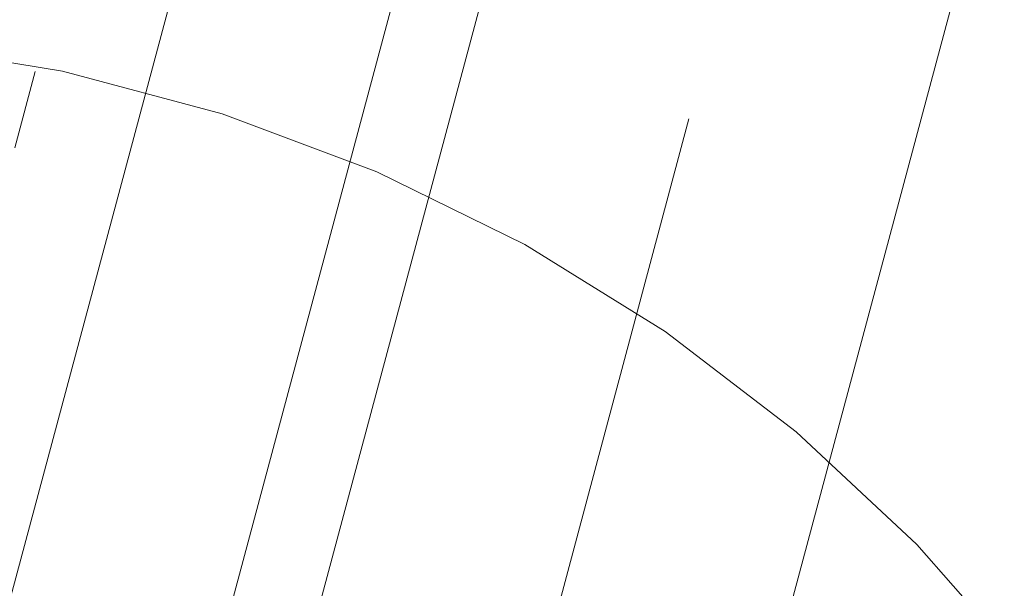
# Model space of a CAD drawing. Header units: millimetres. Extents: x -62314 to 79800, y -34032 to 28340.
# Tile 103 of 256: x 64568 to 65007, y -19542 to -19289. Entities that reach past the tile are written whole.
import ezdxf
from ezdxf.enums import TextEntityAlignment as Align

# ---------------------------------------------------------------- set-up
doc = ezdxf.new("R2010")
doc.units = ezdxf.units.MM
doc.header["$LTSCALE"] = 508
doc.linetypes.add('Dash Style-5', pattern=[0.20828, 0.069425, -0.138855])
doc.linetypes.add('Dash Style-6', pattern=[1.04164, 0.625, -0.20828, 0.06943, -0.13893])
for name, color, linetype, lineweight in [('(00) tekening-aanzicht grijs', 8, 'Continuous', 0), ('(00) tekening-stramien-algemeen', 7, 'Dash Style-6', 0), ('(00) tekening-verwijzing', 33, 'Fence_Line', 0), ('(00) tekst-tekening verwijzing', 8, 'Continuous', 0), ('(28) hoofddraagconstructie-bovenliggend', 1, 'Dash Style-5', 0), ('None', 7, 'Continuous', 0)]:
    doc.layers.add(name, color=color, linetype=linetype, lineweight=lineweight)
doc.styles.add('Arial Bold (bold)', font='Arial Bold')
doc.linetypes.add('Fence_Line', pattern='A,0,[1,Fence_Line.shx,S=0.19685,R=0,X=0,Y=-0.441942],-5', length=5)

# ---------------------------------------------------------------- blocks, each defined once
blk = doc.blocks.new('blok b-v1-gevel_constructie')
at = {"layer": '(28) hoofddraagconstructie-bovenliggend', "color": 2, "lineweight": 0, "transparency": 33554687, "flags": 128}
blk.add_lwpolyline([(19862.99, 17082.58), (20162.99, 17082.58), (20162.99, 8220.51), (19862.99, 8220.51)], close=True, dxfattribs=at)
blk = doc.blocks.new('bu-b-10')
at = {"layer": 'None', "color": 17, "lineweight": 0, "transparency": 33554687, "flags": 128}
blk.add_lwpolyline([(123.59, 219.99), (123.59, 257.99), (1321.38, 257.99), (1321.38, 219.99)], close=True, dxfattribs=at)
blk = doc.blocks.new('blok B 01 (2D)')
at = {"layer": '(00) tekening-aanzicht grijs', "color": 17, "lineweight": 0, "transparency": 33554687}
blk.add_line((68030, 8520.64), (68030, 17465.86), dxfattribs=at)
at = {"layer": '(00) tekening-aanzicht grijs', "color": 17, "lineweight": 0, "transparency": 33554687, "flags": 128}
blk.add_lwpolyline([(67147.1, 17815), (67147.15, 17815, 0.120217), (58755.98, 30980.72), (59001.11, 31046.44), (59684.33, 30368.24), (59885.21, 30565.97, -0.112264), (67637.51, 17925.97, -0.000404), (67654.79, 17874.82), (67653.59, 17874.13, -0.068823), (67693, 17589.15), (67693, 8520.64), (67193, 8520.64), (67193, 17589.15, 0.081822), (67163.93, 17765.58)], format="xyb", dxfattribs=at)
at = {"layer": 'None', "color": 17, "transparency": 33554687, "rotation": 90}
blk.add_blockref('bu-b-10', (68046.99, 8444.05), dxfattribs=at)
at = {"layer": 'None', "color": 17, "transparency": 33554687}
blk.add_blockref('blok b-v1-gevel_constructie', (47480.01, -0.02), dxfattribs=at)
blk = doc.blocks.new('Group-159-1')
at = {"layer": '(00) tekening-verwijzing', "color": 7, "linetype": 'Continuous', "lineweight": 0, "flags": 128}
blk.add_lwpolyline([(16.02, 826.67), (88.65, 814.79), (159.77, 795.84), (228.69, 770.01), (294.75, 737.55), (357.31, 698.78), (415.77, 654.05), (469.56, 603.82), (518.16, 548.55), (561.12, 488.78), (598.01, 425.1), (628.48, 358.1), (652.24, 288.44), (669.06, 216.78), (678.77, 143.82), (681.28, 70.27), (676.57, -3.18), (664.69, -75.82), (645.74, -146.94), (619.91, -215.86), (587.45, -281.92), (548.68, -344.48), (503.96, -402.93)], dxfattribs=at)
at = {"layer": '(00) tekst-tekening verwijzing', "color": 17, "style": 'Arial Bold (bold)'}
blk.add_attdef('det._verw.', text='', height=176.21, dxfattribs=at).set_placement((681.04, -667.63), align=Align.BOTTOM_LEFT)
blk = doc.blocks.new('00-detail aanduiding')
at = {"layer": 'None', "color": 17, "transparency": 33554687}
blk.add_blockref('Group-159-1', (0, 0), dxfattribs=at)
at = {"layer": 'None', "color": 0, "flags": 1}
blk.add_attdef('det._verw.', (-818.63, -668.53), '', height=0.18, dxfattribs=at)
blk = doc.blocks.new('Group-162-1')
at = {"layer": 'None', "color": 17, "transparency": 33554687}
blk.add_blockref('00-detail aanduiding', (-98897.33, -62440.89), dxfattribs=at)
blk = doc.blocks.new('Stramien blok B')
at = {"layer": '(00) tekening-stramien-algemeen', "color": 2, "lineweight": 0, "transparency": 33554687}
blk.add_line((67659.99, 1818.88), (67659.99, -14997.57), dxfattribs=at)

msp = doc.modelspace()

# ---------------------------------------------------------------- block references
at = {"layer": 'None', "color": 17, "transparency": 33554687}
for name, p, rotation in [('blok B 01 (2D)', (-3125.94, -10622.93), 344.9999999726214), ('Stramien blok B', (0, 0), 344.9999645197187)]:
    msp.add_blockref(name, p, dxfattribs=dict(at, rotation=rotation))
msp.add_blockref('Group-162-1', (163395.98, 42314.6), dxfattribs=at)

doc.saveas('drawing.dxf')
